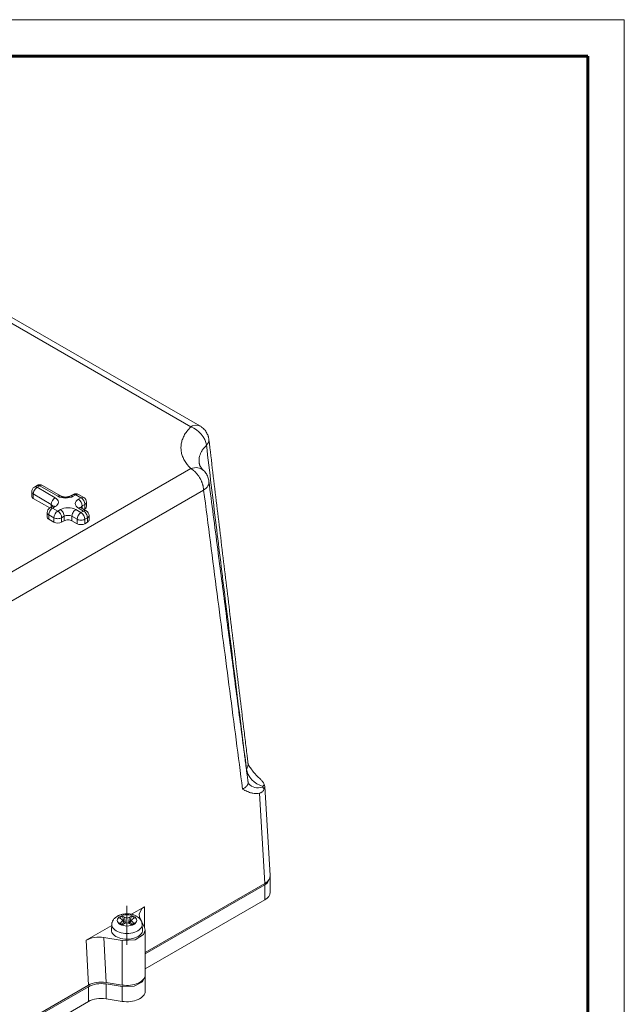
# Model space of a CAD drawing. Header units: millimetres. Extents: x 0 to 594, y 0 to 420.
# Tile 21 of 21: x 511 to 594, y 285 to 420. Entities that reach past the tile are written whole.
import ezdxf

# ---------------------------------------------------------------- set-up
doc = ezdxf.new("R2010")
doc.units = ezdxf.units.MM
for name, pattern in [('K5LT_AXLED', [12, 7.5, -1.5, 1.5, -1.5]), ('K5LT_BASIC', [0]), ('K5LT_THIN', [0])]:
    doc.linetypes.add(name, pattern=pattern)
doc.layers.add('Системный слой (1)', color=251, linetype='Continuous', true_color=0x6c6c6c)

# ---------------------------------------------------------------- blocks, each defined once
blk = doc.blocks.new('U52')
at = {"layer": 'Системный слой (1)', "color": 7, "linetype": 'K5LT_THIN', "lineweight": 18, "true_color": 0xffffff}
for p, q in [((527.87, 287.91), (526.76, 287.36)), ((528.26, 288.69), (527.87, 287.91)), ((528.26, 288.79), (528.26, 288.69)), ((526.76, 287.36), (525.12, 287.29))]:
    blk.add_line(p, q, dxfattribs=at)
blk = doc.blocks.new('U69')
at = {"layer": 'Системный слой (1)', "color": 7, "linetype": 'K5LT_THIN', "lineweight": 18, "true_color": 0xffffff}
for p, q in [((527.42, 297.21), (527.8, 297.98)), ((527.8, 297.98), (528.15, 298.24)), ((527.5, 296.84), (527.42, 297.21))]:
    blk.add_line(p, q, dxfattribs=at)
blk = doc.blocks.new('U75')
at = {"layer": 'Системный слой (1)', "color": 7, "linetype": 'K5LT_THIN', "lineweight": 18, "true_color": 0xffffff}
for p, q in [((545.02, 301.49), (544.68, 301.24)), ((545.41, 302.26), (545.02, 301.49)), ((545.4, 302.36), (545.41, 302.26))]:
    blk.add_line(p, q, dxfattribs=at)
blk = doc.blocks.new('U76')
at = {"layer": 'Системный слой (1)', "color": 7, "linetype": 'K5LT_THIN', "lineweight": 18, "true_color": 0xffffff}
for p, q in [((526.37, 297.21), (528.15, 298.24)), ((520.18, 293.64), (523.67, 295.65))]:
    blk.add_line(p, q, dxfattribs=at)
blk = doc.blocks.new('U78')
at = {"layer": 'Системный слой (1)', "color": 7, "linetype": 'K5LT_THIN', "lineweight": 18, "true_color": 0xffffff}
for p, q in [((534.74, 364.23), (534.52, 364.11)), ((535.18, 364.35), (534.74, 364.23)), ((535.59, 364.32), (535.18, 364.35)), ((535.77, 364.24), (535.59, 364.32)), ((535.77, 364.24), (535.77, 364.24))]:
    blk.add_line(p, q, dxfattribs=at)
blk = doc.blocks.new('U83')
at = {"layer": 'Системный слой (1)', "color": 7, "linetype": 'K5LT_THIN', "lineweight": 18, "true_color": 0xffffff}
for p, q in [((528.04, 294.42), (528.26, 295.01)), ((528.26, 295.01), (528.18, 295.39)), ((525.12, 293.62), (526.87, 293.72)), ((526.87, 293.72), (528.04, 294.42))]:
    blk.add_line(p, q, dxfattribs=at)
blk = doc.blocks.new('U88')
at = {"layer": 'Системный слой (1)', "color": 7, "linetype": 'K5LT_THIN', "lineweight": 18, "true_color": 0xffffff}
for p, q in [((544.67, 314.76), (544.6, 315.04)), ((544.6, 314.38), (544.67, 314.76))]:
    blk.add_line(p, q, dxfattribs=at)
blk = doc.blocks.new('U119')
at = {"layer": 'Системный слой (1)', "color": 7, "linetype": 'K5LT_THIN', "lineweight": 18, "true_color": 0xffffff}
for p in [(513.79, 356.02), (513.42, 356.05)]:
    blk.add_line(p, (513.42, 356.05), dxfattribs=at)
blk = doc.blocks.new('U121')
at = {"layer": 'Системный слой (1)', "color": 7, "linetype": 'K5LT_THIN', "lineweight": 18, "true_color": 0xffffff}
for p in [(518.74, 354.79), (518.37, 354.83)]:
    blk.add_line(p, (518.37, 354.83), dxfattribs=at)
blk = doc.blocks.new('U204')
at = {"color": 7, "linetype": 'K5LT_THIN', "lineweight": 18, "true_color": 0xffffff}
for p, q in [((0, 420), (594, 420)), ((594, 420), (594, 0))]:
    blk.add_line(p, q, dxfattribs=at)
at = {"color": 143, "linetype": 'K5LT_BASIC', "lineweight": 60, "true_color": 0x33acca}
for p, q in [((20, 415), (589, 415)), ((589, 415), (589, 5))]:
    blk.add_line(p, q, dxfattribs=at)

msp = doc.modelspace()

# ---------------------------------------------------------------- linework, layer by layer
at = {"layer": 'Системный слой (1)', "color": 7, "linetype": 'K5LT_THIN', "lineweight": 18, "true_color": 0xffffff}
for p, q in [((534.518, 364.1144), (507.2094, 379.881)), ((535.7681, 364.2381), (508.4593, 380.0049)), ((535.768, 364.2382), (535.7679, 364.2382)), ((507.2094, 342.623), (534.518, 358.3896)), ((535.6781, 359.0972), (535.6781, 359.0971)), ((513.4176, 356.0548), (513.0641, 355.8507)), ((513.7926, 356.0176), (513.4391, 355.8135)), ((513.4391, 355.8135), (515.914, 354.3846)), ((516.2675, 354.5888), (513.7926, 356.0176)), ((516.6425, 354.6259), (514.1676, 356.0548)), ((508.9761, 339.633), (536.2847, 355.3996)), ((512.6891, 354.5888), (512.6891, 355.2011)), ((512.9088, 354.2826), (512.9088, 354.895)), ((512.9088, 354.895), (515.3836, 353.4661)), ((512.9088, 354.2826), (515.1644, 352.9803)), ((518.3674, 354.83), (518.0138, 354.6259)), ((518.7424, 354.7929), (518.3888, 354.5888)), ((519.4495, 354.3846), (518.7424, 354.7929)), ((519.0959, 354.1805), (519.4495, 354.3846)), ((519.8245, 354.4218), (519.1174, 354.83)), ((515.539, 353.197), (515.1854, 352.9929)), ((515.3836, 353.1074), (515.3836, 353.4661)), ((515.3836, 353.4661), (515.5927, 353.2323)), ((515.914, 353.1599), (515.5604, 352.9558)), ((515.5604, 352.9558), (516.2675, 352.5475)), ((516.2675, 352.5475), (516.6211, 352.7516)), ((518.7424, 352.7516), (519.4495, 352.3434)), ((519.803, 352.5475), (519.0959, 352.9558)), ((519.4171, 353.0281), (519.6263, 353.262)), ((520.178, 352.5847), (519.4709, 352.9929)), ((519.6263, 353.262), (519.9798, 353.4661)), ((519.6263, 352.9032), (519.6263, 353.262)), ((519.8459, 352.7764), (519.9798, 352.8537)), ((519.9798, 352.8537), (519.9798, 353.4661)), ((520.1995, 353.1599), (520.1995, 353.7723)), ((514.8104, 351.731), (514.8104, 352.3434)), ((515.0301, 351.4248), (515.0301, 352.0372)), ((515.0301, 352.0372), (515.7372, 351.629)), ((515.0301, 351.4248), (515.7372, 351.0166)), ((515.7372, 351.0166), (515.7372, 351.629)), ((516.7978, 351.629), (517.1514, 351.8331)), ((516.7978, 351.0166), (516.7978, 351.629)), ((517.1514, 351.2207), (517.1514, 351.8331)), ((518.2121, 351.8331), (518.9192, 351.4248)), ((518.2121, 351.2207), (518.2121, 351.8331)), ((518.9192, 350.8125), (518.9192, 351.4248)), ((519.4495, 352.3434), (519.803, 352.5475)), ((519.9798, 351.4248), (520.3334, 351.629)), ((519.9798, 350.8125), (519.9798, 351.4248)), ((520.3334, 351.0166), (520.3334, 351.629)), ((520.553, 351.3228), (520.553, 351.9352)), ((516.7978, 351.0166), (517.1514, 351.2207)), ((518.2121, 351.2207), (518.9192, 350.8125)), ((519.9798, 350.8125), (520.3334, 351.0166)), ((542.4523, 317.6602), (542.4507, 317.6626)), ((542.1536, 317.1704), (542.142, 317.1554)), ((542.4563, 315.1392), (542.4563, 315.1392)), ((544.6791, 301.4442), (543.9297, 313.8337)), ((545.4096, 302.5145), (544.6688, 314.762)), ((544.6791, 301.4442), (528.2629, 291.9663)), ((545.4111, 302.2601), (545.4111, 300.2189)), ((544.6791, 301.2401), (528.2629, 291.7622)), ((544.6791, 301.2401), (544.6791, 299.1989)), ((544.6791, 299.1989), (528.2629, 289.721)), ((528.1851, 295.3711), (528.1494, 298.2384)), ((525.1535, 296.9577), (524.7292, 296.7128)), ((524.7292, 296.7128), (525.0054, 296.5533)), ((525.0054, 296.1685), (524.7292, 296.0091)), ((524.7292, 296.0091), (525.1535, 295.7641)), ((525.1915, 296.3609), (525.0054, 296.5533)), ((525.0054, 296.1685), (525.1915, 296.3609)), ((525.0054, 296.1685), (525.2074, 295.7952)), ((525.4296, 296.7983), (525.1535, 296.9577)), ((525.1535, 296.9577), (525.4404, 295.927)), ((525.1915, 296.3609), (525.3618, 295.8844)), ((525.4296, 296.7983), (525.5661, 295.9675)), ((525.4296, 296.7983), (525.7629, 296.6908)), ((525.7629, 296.031), (525.4296, 295.9236)), ((525.7629, 296.6908), (526.0962, 296.7983)), ((525.7629, 296.6908), (525.7629, 296.031)), ((526.0962, 295.9236), (525.7629, 296.031)), ((526.0962, 296.7983), (525.9598, 295.9675)), ((526.3724, 296.9577), (526.0854, 295.927)), ((526.3724, 296.9577), (526.0962, 296.7983)), ((526.3343, 296.3609), (526.164, 295.8844)), ((526.5204, 296.1685), (526.3184, 295.7952)), ((526.5204, 296.5533), (526.3343, 296.3609)), ((526.3343, 296.3609), (526.5204, 296.1685)), ((526.7966, 296.7128), (526.3724, 296.9577)), ((526.3724, 295.7641), (526.7966, 296.0091)), ((526.5204, 296.5533), (526.7966, 296.7128)), ((526.7966, 296.0091), (526.5204, 296.1685)), ((527.5022, 296.8428), (528.1777, 295.3873)), ((523.6389, 295.0516), (523.6796, 295.8124)), ((525.1535, 295.7641), (525.4296, 295.9236)), ((526.0962, 295.9236), (526.3724, 295.7641)), ((527.8869, 295.0516), (527.8462, 295.8124)), ((528.2629, 295.0137), (528.2629, 288.89)), ((520.1776, 293.6359), (520.4697, 287.4669)), ((525.1159, 293.6195), (522.5947, 294.0095)), ((522.5947, 294.0095), (522.8868, 287.8406)), ((525.1159, 293.6195), (525.1159, 287.4958)), ((528.2629, 288.6858), (528.2629, 286.6446)), ((520.4697, 287.4669), (504.0183, 277.9687)), ((520.4697, 287.2628), (504.0183, 277.7646)), ((520.4697, 287.2628), (520.4697, 285.2216)), ((525.1159, 287.4958), (522.8868, 287.8406)), ((525.1159, 287.2917), (522.8868, 287.6365)), ((522.8868, 287.6365), (522.8868, 285.5952)), ((525.1159, 287.2917), (525.1159, 285.2504)), ((520.4697, 285.2216), (504.0183, 275.7233)), ((525.1159, 285.2504), (522.8868, 285.5952))]:
    msp.add_line(p, q, dxfattribs=at)
at = {"layer": 'Системный слой (1)', "color": 30, "linetype": 'K5LT_AXLED', "lineweight": 18, "true_color": 0xff8000}
msp.add_line((525.7629, 298.3609), (525.7629, 293.0137), dxfattribs=at)
at = {"layer": 'Системный слой (1)', "color": 7, "linetype": 'K5LT_THIN', "lineweight": 18, "true_color": 0xffffff}
for centre, start, end in [((513.4391, 355.2011), 120, 180), ((513.7926, 355.4053), 60, 120), ((518.7424, 354.1805), 60, 120), ((519.4495, 353.7723), 0, 60), ((515.5604, 352.3434), 120, 180), ((519.803, 351.9352), 0, 60)]:
    msp.add_arc(centre, 0.75, start, end, dxfattribs=at)
for centre, major_axis, ratio, start_param, end_param in [((534.518, 362.0731), (-1.7525, 1.7829), 0.70404184, 3.87723998, 5.33392002), ((534.518, 362.0731), (2.4821, 0.299), 0.53089498, 5.68594954, 6.28533771), ((534.518, 356.3483), (-1.7525, -1.7829), 0.70404184, 3.15058375, 4.09085794), ((513.4391, 355.2011), (0.375, 0.6495), 0.57735027, 0.78539816, 2.35619449), ((513.4391, 355.2011), (-0.375, 0.6495), 0.57735027, 5.49778714, 6.28318531), ((513.7926, 355.4053), (-0.375, 0.6495), 0.57735027, 6.28318075, 6.28318531), ((513.7926, 355.4053), (0.375, 0.6495), 0.57735027, 0, 0.78539816), ((534.518, 356.3483), (2.4792, 0.3217), 0.61627279, 5.42255849, 6.27648873), ((513.4391, 355.2011), (-0.75, 0), 0.57735027, 0, 0.78539816), ((513.4391, 354.5888), (-0.75, 0), 0.57735027, 0, 0.78539816), ((515.914, 353.7723), (-0.375, -0.6495), 0.57735027, 3.92699082, 5.49778714), ((514.8533, 353.7723), (1.5, 0), 0.57735027, 5.49778714, 7.06858347), ((516.2675, 353.9764), (0.375, 0.6495), 0.57735027, 0, 0.78539816), ((517.3282, 355.2011), (1.5, 0), 0.57735027, 3.92699082, 5.49778714), ((518.3888, 353.9764), (-0.375, 0.6495), 0.57735027, 5.49778714, 6.28318531), ((518.7424, 354.1805), (-0.375, 0.6495), 0.57735027, 6.28318075, 6.28318531), ((520.1566, 353.5681), (-1.5, 0), 0.57735027, 5.49778714, 7.06858347), ((518.7424, 354.1805), (0.375, 0.6495), 0.57735027, 0, 0.78539816), ((519.0959, 353.5681), (-0.375, 0.6495), 0.57735027, 3.92699082, 5.49778714), ((519.4495, 353.7723), (0.375, 0.6495), 0.57735027, 0, 0.78539816), ((519.4495, 353.7723), (0.375, -0.6495), 0.57735027, 0.78539816, 2.35619449), ((515.5604, 352.3434), (0.375, 0.6495), 0.57735027, 0.78539816, 2.35619449), ((515.5604, 352.3434), (-0.375, 0.6495), 0.57735027, 5.49778714, 6.28318531), ((515.914, 352.5475), (-0.375, 0.6495), 0.57735027, 5.49778714, 6.28318531), ((517.6817, 352.1393), (-1.5, 0), 0.57735027, 3.92699082, 5.49778714), ((516.6211, 352.1393), (0.375, -0.6495), 0.57735027, 0.78539816, 2.35619449), ((518.7424, 352.1393), (0.375, 0.6495), 0.57735027, 0.78539816, 2.35619449), ((519.0959, 352.3434), (0.375, 0.6495), 0.57735027, 0, 0.78539816), ((519.4495, 353.7723), (0.75, 0), 0.57735027, 5.49778714, 6.28318531), ((519.4495, 353.1599), (0.75, 0), 0.57735027, 5.49778714, 6.28318531), ((515.5604, 352.3434), (-0.75, 0), 0.57735027, 0, 0.78539816), ((515.5604, 351.731), (-0.75, 0), 0.57735027, 0, 0.78539816), ((516.2675, 351.9352), (-0.375, -0.6495), 0.57735027, 3.92699082, 5.49778714), ((516.2675, 351.9352), (-0.75, 0), 0.57735027, 0.78539816, 2.35619449), ((516.2675, 351.9352), (-0.375, 0.6495), 0.57735027, 3.92699082, 5.49778714), ((517.6817, 351.5269), (-0.75, 0), 0.57735027, 3.92699082, 5.49778714), ((519.4495, 351.731), (-0.375, -0.6495), 0.57735027, 3.92699082, 5.49778714), ((519.4495, 351.731), (-0.75, 0), 0.57735027, 0.78539816, 2.35619449), ((519.4495, 351.731), (-0.375, 0.6495), 0.57735027, 3.92699082, 5.49778714), ((519.803, 351.9352), (0.375, 0.6495), 0.57735027, 0, 0.78539816), ((519.803, 351.9352), (0.375, -0.6495), 0.57735027, 0.78539816, 2.35619449), ((519.803, 351.9352), (0.75, 0), 0.57735027, 5.49778714, 6.28318531), ((516.2675, 351.3228), (0.75, 0), 0.57735027, 3.92699082, 5.49778714), ((517.6817, 350.9145), (0.75, 0), 0.57735027, 0.78539816, 2.35619449), ((519.4495, 351.1187), (0.75, 0), 0.57735027, 3.92699082, 5.49778714), ((519.803, 351.3228), (0.75, 0), 0.57735027, 5.49778714, 6.28318531), ((544.4077, 316.804), (1.9514, -1.5627), 0.74111603, 3.79273226, 5.24801463), ((544.4077, 316.7019), (-1.9514, -1.5627), 0.74111603, 0.01135205, 1.03517068), ((542.9081, 302.4642), (-2.503, 0), 0.5766475, 2.35680348, 3.17645678), ((542.9081, 300.2189), (-2.503, 0), 0.5766475, 2.35680348, 3.14159265), ((525.7629, 295.0137), (-2.125, 0), 0.57735027, 6.25230745, 9.45565582), ((525.7629, 295.7753), (-2.0843, 0), 0.57735027, 6.25230745, 9.45565582), ((521.9477, 292.6153), (2.5019, -0.0009), 0.57694416, 1.3094026, 2.35695182), ((522.2398, 286.4464), (2.5019, -0.0009), 0.57694416, 1.3094026, 2.35695182), ((525.7629, 288.89), (2.5, 0), 0.57735027, 4.45058959, 6.28318531), ((522.2398, 286.2423), (2.5019, -0.0009), 0.57694416, 1.3094026, 2.35695182), ((525.7629, 286.6446), (2.5, 0), 0.57735027, 4.45058959, 6.28318531), ((522.2398, 284.201), (2.5019, -0.0009), 0.57694416, 1.3094026, 2.35695182)]:
    msp.add_ellipse(centre, major_axis=major_axis, ratio=ratio, start_param=start_param, end_param=end_param, dxfattribs=at)
msp.add_ellipse((525.7629, 296.3609), major_axis=(-1.335, 0), ratio=0.57735027, dxfattribs=at)
for points, knots in [([(534.518, 364.1144), (534.3143, 363.9141), (533.9655, 363.5172), (533.5871, 362.9215), (533.3365, 362.3427), (533.1938, 361.7716), (533.1532, 361.1911), (533.2152, 360.6133), (533.3784, 360.0448), (533.6417, 359.4863), (533.9659, 359.0009), (534.2747, 358.637), (534.452, 358.4545), (534.518, 358.3896)], [0, 0, 0, 0, 1.62467456, 3.10835206, 4.43188808, 5.79352597, 7.14020741, 8.49130448, 9.83904397, 11.16662251, 12.53622289, 13.47351083, 14, 14, 14, 14]), ([(535.7678, 364.2383), (535.7679, 364.2383), (535.7679, 364.2382), (535.791, 364.2247), (535.814, 364.2111), (535.8933, 364.1619), (535.949, 364.1242), (536.0916, 364.0189), (536.1759, 363.9477), (536.3331, 363.7956), (536.4049, 363.7165), (536.5347, 363.5541), (536.5948, 363.4686), (536.6985, 363.2998), (536.743, 363.217), (536.8207, 363.0506), (536.8536, 362.9689), (536.8997, 362.8349), (536.916, 362.7821), (536.9499, 362.6572), (536.9657, 362.5871), (536.986, 362.474), (536.9925, 362.4321), (536.9986, 362.384), (536.9993, 362.3781), (537, 362.3721)], [0.22121903, 0.22121903, 0.22121903, 0.22121903, 0.22224948, 0.22224948, 0.66365709, 0.66365709, 1.76975225, 1.76975225, 3.60202549, 3.60202549, 5.36185273, 5.36185273, 7.06011277, 7.06011277, 8.63909933, 8.63909933, 10.08038143, 10.08038143, 10.99807496, 10.99807496, 12.19845092, 12.19845092, 12.900622, 12.900622, 13, 13, 13, 13]), ([(542.3726, 317.9094), (542.3725, 317.9103), (542.3724, 317.9111), (542.3694, 317.9362), (542.3665, 317.9603), (542.3577, 318.0324), (542.3519, 318.0803), (542.3345, 318.2232), (542.323, 318.3182), (542.2885, 318.6018), (542.2656, 318.7903), (542.1972, 319.3528), (542.1518, 319.7268), (542.0163, 320.8425), (541.9263, 321.5842), (541.6577, 323.7981), (541.4793, 325.2701), (540.9445, 329.6851), (540.5885, 332.6278), (539.8741, 338.5393), (539.5156, 341.5081), (538.7991, 347.4455), (538.4411, 350.414), (537.7221, 356.3792), (537.361, 359.3756), (537, 362.3721)], [0.03965908, 0.03965908, 0.03965908, 0.03965908, 0.04113451, 0.04113451, 0.08178273, 0.08178273, 0.16243079, 0.16243079, 0.32243014, 0.32243014, 0.63983531, 0.63983531, 1.26945858, 1.26945858, 2.51833099, 2.51833099, 4.99700289, 4.99700289, 9.95267134, 9.95267134, 14.95265108, 14.95265108, 19.95263082, 19.95263082, 24.9998987, 24.9998987, 24.9998987, 24.9998987]), ([(536.6596, 361.5793), (536.5266, 361.4499), (536.2958, 361.1944), (536.0337, 360.8119), (535.8479, 360.4427), (535.7202, 360.0676), (535.6559, 359.7019), (535.6477, 359.3739), (535.6658, 359.1813), (535.6781, 359.0972)], [0, 0, 0, 0, 1.75175746, 3.34589969, 4.77452699, 6.20960268, 7.7733021, 9.02514031, 10, 10, 10, 10]), ([(542.1536, 317.1704), (541.6312, 321.2941), (540.6596, 329.0523), (539.2787, 340.2092), (537.9666, 350.8855), (537.1053, 357.9289), (536.6596, 361.5793)], [0, 0, 0, 0, 1.95463517, 3.67287222, 5.27586113, 7, 7, 7, 7]), ([(534.518, 358.3896), (534.5774, 358.3553), (534.6514, 358.3083), (534.739, 358.2462), (534.7814, 358.2149), (534.8229, 358.1832), (534.8635, 358.1508), (534.9036, 358.118), (534.9432, 358.0843), (534.9828, 358.0495), (535.0202, 358.0157), (535.0466, 357.991), (535.0877, 357.9521), (535.1321, 357.9084), (535.1883, 357.8505), (535.2319, 357.8038), (535.2763, 357.7547), (535.3421, 357.6794), (535.434, 357.5675), (535.548, 357.4154), (535.6526, 357.2609), (535.7275, 357.1396), (535.773, 357.0616), (535.7997, 357.0143), (535.8177, 356.9816), (535.8317, 356.9557), (535.8449, 356.931), (535.8611, 356.9003), (535.9097, 356.8055), (535.9549, 356.71), (535.9966, 356.6139), (536.0118, 356.5779), (536.0266, 356.5418), (536.0412, 356.5054), (536.0553, 356.4685), (536.0696, 356.4313), (536.0801, 356.4026), (536.1038, 356.3363), (536.1265, 356.2685), (536.1503, 356.1901), (536.1627, 356.1475), (536.1746, 356.1046), (536.186, 356.0616), (536.1968, 356.0188), (536.2283, 355.8869), (536.2516, 355.7597), (536.2668, 355.6381), (536.2704, 355.6059), (536.2736, 355.5743), (536.2764, 355.5437), (536.2788, 355.5138), (536.2821, 355.4655), (536.2838, 355.4276), (536.2847, 355.3996)], [0, 0, 0, 0, 3.54349634, 4.4132338, 5.26325512, 6.10034292, 6.91880569, 7.73137946, 8.54055386, 9.35198887, 10.17330532, 10.85690789, 11.0025606, 12.74613944, 13.6667236, 14.60094265, 15.57706561, 16.58130632, 18.97036029, 21.84397827, 24.70929933, 26.87244314, 27.86164045, 28.52208081, 29.16254014, 29.43809186, 29.76335547, 30.34457087, 30.90630803, 34.26869329, 34.82698869, 35.38442633, 35.94151149, 36.5031426, 37.06979373, 37.6472425, 38.2303907, 38.39190696, 40.71265197, 41.36294716, 42.02048246, 42.68687574, 43.35491689, 44.02126123, 44.68415955, 49.52237222, 50.05319651, 50.57953742, 51.0927902, 51.59738563, 52.08908346, 52.57655547, 54, 54, 54, 54]), ([(535.6781, 359.0972), (535.6781, 359.0972), (535.6781, 359.0971), (535.683, 359.0715), (535.6865, 359.0469), (535.6992, 358.9936), (535.7073, 358.9648), (535.7278, 358.9031), (535.7404, 358.8699), (535.7713, 358.7983), (535.7898, 358.7599), (535.8344, 358.6768), (535.8608, 358.6322), (535.9232, 358.5364), (535.9597, 358.485), (536.0105, 358.4195), (536.0202, 358.4073), (536.0439, 358.378), (536.0581, 358.3608), (536.0834, 358.3309), (536.0943, 358.3183), (536.1134, 358.2965), (536.1215, 358.2873), (536.1358, 358.2715), (536.1418, 358.2648), (536.154, 358.2515), (536.1602, 358.2448), (536.1724, 358.2316), (536.1785, 358.2252), (536.1908, 358.2122), (536.197, 358.2057), (536.2157, 358.1863), (536.2284, 358.1733), (536.2509, 358.1506), (536.2607, 358.1409), (536.2705, 358.1312)], [0, 0, 0, 0, 0.00158111, 0.00158111, 2.47704691, 2.47704691, 4.97380055, 4.97380055, 7.56271472, 7.56271472, 10.22042425, 10.22042425, 12.98215645, 12.98215645, 15.86904109, 15.86904109, 16.52535196, 16.52535196, 17.43187086, 17.43187086, 18.08428137, 18.08428137, 18.5538132, 18.5538132, 18.89172949, 18.89172949, 19.22964578, 19.22964578, 19.55437328, 19.55437328, 19.87910079, 19.87910079, 20.52331726, 20.52331726, 21, 21, 21, 21]), ([(536.2705, 358.1312), (536.3438, 358.0592), (536.4127, 357.9825), (536.5413, 357.8205), (536.6007, 357.7351), (536.7089, 357.557), (536.7575, 357.4643), (536.8427, 357.2739), (536.8792, 357.1762), (536.9396, 356.9781), (536.9635, 356.8778), (536.987, 356.7422), (536.9923, 356.7078), (536.9969, 356.6723), (536.9971, 356.6712), (536.9972, 356.6701)], [0, 0, 0, 0, 2.96946565, 2.96946565, 5.97032334, 5.97032334, 8.98595132, 8.98595132, 11.99244799, 11.99244799, 14.96480533, 14.96480533, 15.96740305, 15.96740305, 16, 16, 16, 16]), ([(542.3736, 315.3887), (542.3724, 315.3981), (542.3712, 315.4076), (542.3672, 315.438), (542.3644, 315.459), (542.3562, 315.5216), (542.3507, 315.5633), (542.3344, 315.6875), (542.3236, 315.7701), (542.2913, 316.0165), (542.2698, 316.1802), (542.2058, 316.6687), (542.1633, 316.9934), (542.0364, 317.962), (541.9521, 318.6059), (541.6994, 320.5369), (541.5311, 321.8242), (541.028, 325.6757), (540.6935, 328.2401), (540.0004, 333.5592), (539.6419, 336.3138), (538.9253, 341.8234), (538.5672, 344.5784), (537.8051, 350.4456), (537.4011, 353.5579), (536.9972, 356.6701)], [0.02156397, 0.02156397, 0.02156397, 0.02156397, 0.03870148, 0.03870148, 0.07684303, 0.07684303, 0.15248621, 0.15248621, 0.30249273, 0.30249273, 0.59994611, 0.59994611, 1.18973352, 1.18973352, 2.35906967, 2.35906967, 4.69657536, 4.69657536, 9.35227597, 9.35227597, 14.35227197, 14.35227197, 19.35226797, 19.35226797, 24.99998001, 24.99998001, 24.99998001, 24.99998001]), ([(518.0138, 354.6259), (518.0132, 354.6255), (518.0125, 354.6252), (518.0108, 354.6242), (518.0097, 354.6235), (518.0066, 354.6218), (518.0045, 354.6206), (517.9986, 354.6173), (517.9946, 354.6152), (517.9834, 354.6093), (517.9761, 354.6056), (517.9596, 354.5975), (517.9503, 354.5931), (517.9173, 354.5784), (517.8918, 354.5681), (517.841, 354.55), (517.8162, 354.542), (517.758, 354.5252), (517.7239, 354.5167), (517.6531, 354.5018), (517.6165, 354.4953), (517.5568, 354.4869), (517.5343, 354.4842), (517.4699, 354.4777), (517.4273, 354.4749), (517.3511, 354.4726), (517.3174, 354.4725), (517.2397, 354.4743), (517.1957, 354.477), (517.1105, 354.4852), (517.0693, 354.4907), (516.9906, 354.5041), (516.953, 354.512), (516.8944, 354.5265), (516.8723, 354.5326), (516.8195, 354.5485), (516.7896, 354.5587), (516.7355, 354.5798), (516.7108, 354.5907), (516.672, 354.6096), (516.6569, 354.6176), (516.6425, 354.6259)], [0, 0, 0, 0, 0.03687337, 0.03687337, 0.09832899, 0.09832899, 0.20894911, 0.20894911, 0.41789821, 0.41789821, 0.77431742, 0.77431742, 1.19161596, 1.19161596, 2.19216605, 2.19216605, 3.05013027, 3.05013027, 4.1214191, 4.1214191, 5.19270793, 5.19270793, 5.82467457, 5.82467457, 6.98995067, 6.98995067, 7.90216168, 7.90216168, 9.10558014, 9.10558014, 10.27182731, 10.27182731, 11.40298095, 11.40298095, 12.11881881, 12.11881881, 13.18401577, 13.18401577, 14.20948683, 14.20948683, 15, 15, 15, 15]), ([(541.6248, 314.3948), (541.0358, 318.8868), (539.8702, 327.8122), (538.0915, 341.4814), (536.9001, 350.6573), (536.2847, 355.3996)], [0, 0, 0, 0, 1.97295482, 3.91886446, 6, 6, 6, 6]), ([(515.6272, 353.2618), (515.6284, 353.2638), (515.6297, 353.2656), (515.6299, 353.2659), (515.6289, 353.2646), (515.6246, 353.2598), (515.6209, 353.256), (515.6099, 353.2459), (515.6024, 353.2396), (515.5906, 353.2307), (515.5881, 353.2288), (515.5802, 353.2231), (515.5744, 353.2191), (515.5595, 353.2093), (515.55, 353.2034), (515.5394, 353.1973), (515.5392, 353.1972), (515.539, 353.197)], [0, 0, 0, 0, 1.2385115, 1.2385115, 2.39773973, 2.39773973, 3.69554956, 3.69554956, 5.03135447, 5.03135447, 5.37163933, 5.37163933, 6.05220907, 6.05220907, 6.9807805, 6.9807805, 7, 7, 7, 7]), ([(519.4709, 352.9929), (519.4701, 352.9934), (519.4692, 352.9939), (519.4669, 352.9953), (519.4654, 352.9962), (519.4612, 352.9986), (519.4586, 353.0002), (519.4513, 353.0047), (519.4468, 353.0076), (519.4348, 353.0154), (519.4279, 353.0202), (519.4169, 353.0283), (519.4125, 353.0316), (519.4012, 353.0407), (519.3953, 353.046), (519.3903, 353.0508), (519.3897, 353.0513), (519.388, 353.053), (519.3871, 353.0539), (519.3854, 353.0556), (519.3847, 353.0564), (519.3835, 353.0577), (519.383, 353.0582), (519.3822, 353.0591), (519.3818, 353.0596), (519.3813, 353.0602), (519.381, 353.0606), (519.3804, 353.0612), (519.3801, 353.0616), (519.3801, 353.0616), (519.3807, 353.0609), (519.3819, 353.059), (519.3825, 353.0579), (519.383, 353.0571)], [0, 0, 0, 0, 0.08680984, 0.08680984, 0.23872705, 0.23872705, 0.52085901, 0.52085901, 1.04171803, 1.04171803, 1.97493129, 1.97493129, 2.69478199, 2.69478199, 4.06976706, 4.06976706, 4.26883863, 4.26883863, 4.640874, 4.640874, 4.97908797, 4.97908797, 5.28655522, 5.28655522, 5.5660709, 5.5660709, 5.84558658, 5.84558658, 6.40461794, 6.40461794, 7.52268066, 7.52268066, 8, 8, 8, 8]), ([(542.3726, 317.9094), (542.381, 317.8411), (542.383, 317.7132), (542.3499, 317.5371), (542.2939, 317.3897), (542.2273, 317.27), (542.1776, 317.2007), (542.1536, 317.1704)], [0, 0, 0, 0, 2.09262272, 3.93351651, 5.54586764, 6.90136214, 8, 8, 8, 8]), ([(542.4507, 317.6626), (542.4469, 317.6684), (542.4433, 317.6746), (542.4334, 317.6933), (542.4271, 317.7063), (542.4146, 317.736), (542.4082, 317.753), (542.3962, 317.7909), (542.3905, 317.8114), (542.3802, 317.8578), (542.3758, 317.8838), (542.3726, 317.9094)], [0, 0, 0, 0, 0.59768778, 0.59768778, 1.19470481, 1.19470481, 1.78380989, 1.78380989, 2.36854777, 2.36854777, 3, 3, 3, 3]), ([(543.9297, 315.8737), (543.7691, 316.0209), (543.4987, 316.2962), (543.1208, 316.7399), (542.7843, 317.1794), (542.5625, 317.4969), (542.4525, 317.6599)], [0, 0, 0, 0, 2.0688829, 3.57781985, 5.26090657, 7, 7, 7, 7]), ([(541.6248, 314.3948), (541.7074, 314.4319), (541.8517, 314.5077), (542.0251, 314.6306), (542.1575, 314.7551), (542.2598, 314.8864), (542.334, 315.0287), (542.3732, 315.1689), (542.3824, 315.2901), (542.3774, 315.3599), (542.3736, 315.3887)], [0, 0, 0, 0, 1.76153857, 3.2967205, 4.67801132, 6.08591059, 7.54131451, 9.0291007, 10.18896127, 11, 11, 11, 11]), ([(542.3736, 315.3887), (542.3743, 315.3835), (542.3751, 315.3782), (542.3772, 315.364), (542.3787, 315.3551), (542.3836, 315.3288), (542.3874, 315.3119), (542.3971, 315.2743), (542.4033, 315.2543), (542.4116, 315.231), (542.4136, 315.2258), (542.417, 315.217), (542.4184, 315.2134), (542.4209, 315.2073), (542.422, 315.2048), (542.4237, 315.2007), (542.4245, 315.199), (542.4257, 315.1962), (542.4262, 315.195), (542.4273, 315.1927), (542.4278, 315.1916), (542.4286, 315.1897), (542.429, 315.1889), (542.43, 315.1868), (542.4306, 315.1855), (542.4324, 315.1817), (542.4335, 315.1793), (542.437, 315.1723), (542.4392, 315.1681), (542.4453, 315.1567), (542.4489, 315.1507), (542.4552, 315.1407), (542.4572, 315.138), (542.4573, 315.1379), (542.4566, 315.1387), (542.4563, 315.1392)], [0, 0, 0, 0, 0.61702847, 0.61702847, 1.6968283, 1.6968283, 3.85642796, 3.85642796, 6.76481552, 6.76481552, 7.63163188, 7.63163188, 8.28935716, 8.28935716, 8.75796795, 8.75796795, 9.09183998, 9.09183998, 9.32971443, 9.32971443, 9.56758888, 9.56758888, 9.73228224, 9.73228224, 10.02507625, 10.02507625, 10.59236522, 10.59236522, 11.72694317, 11.72694317, 13.95949991, 13.95949991, 16.91376735, 16.91376735, 18, 18, 18, 18]), ([(544.6028, 315.0447), (544.5776, 315.1061), (544.5159, 315.2244), (544.3943, 315.395), (544.2592, 315.5518), (544.1069, 315.7084), (543.9933, 315.8154), (543.9297, 315.8737)], [0, 0, 0, 0, 1.87307608, 3.56519938, 5.03462766, 6.40382251, 8, 8, 8, 8]), ([(543.9297, 313.8337), (543.8093, 313.808), (543.6217, 313.7831), (543.3284, 313.7787), (543.0865, 313.8028), (542.8209, 313.8575), (542.5613, 313.9359), (542.2633, 314.0571), (541.9476, 314.2143), (541.7343, 314.3331), (541.6248, 314.3948)], [0, 0, 0, 0, 1.4736153, 2.34679214, 3.80123644, 4.72181721, 6.05500832, 7.56669177, 9.22406547, 11, 11, 11, 11]), ([(544.6028, 314.3787), (544.5776, 314.3172), (544.5159, 314.2053), (544.3943, 314.0669), (544.2592, 313.9631), (544.1069, 313.8831), (543.9933, 313.8473), (543.9297, 313.8337)], [0, 0, 0, 0, 1.87307608, 3.56519938, 5.03462766, 6.40382251, 8, 8, 8, 8]), ([(544.4077, 314.7627), (544.4005, 314.7538), (544.3907, 314.7362), (544.3868, 314.7097), (544.392, 314.6845), (544.4013, 314.6686), (544.4077, 314.6606)], [0, 0, 0, 0, 1.96436333, 3.66602221, 5.25699962, 7, 7, 7, 7]), ([(523.6796, 295.8124), (523.682, 295.8568), (523.6868, 295.901), (523.7014, 295.9888), (523.7112, 296.0325), (523.7355, 296.119), (523.7502, 296.1618), (523.7843, 296.2464), (523.8038, 296.2881), (523.835, 296.3465), (523.8449, 296.3641), (523.8796, 296.4226), (523.9063, 296.4625), (523.9644, 296.5405), (523.9959, 296.5785), (524.0637, 296.6526), (524.1001, 296.6886), (524.1779, 296.7585), (524.2195, 296.7924), (524.3071, 296.8573), (524.3533, 296.8884), (524.4152, 296.9263), (524.4295, 296.9347), (524.4439, 296.9431)], [0, 0, 0, 0, 0.47381077, 0.47381077, 0.9503145, 0.9503145, 1.432955, 1.432955, 1.92496989, 1.92496989, 2.14098194, 2.14098194, 2.65319293, 2.65319293, 3.17943873, 3.17943873, 3.72336964, 3.72336964, 4.28576271, 4.28576271, 4.8649444, 4.8649444, 5.03666039, 5.03666039, 5.03666039, 5.03666039]), ([(524.4439, 296.9431), (524.4506, 296.9469), (524.4574, 296.9508), (524.4709, 296.9584), (524.4777, 296.9622), (524.4982, 296.9734), (524.512, 296.9807), (524.5538, 297.0024), (524.5821, 297.0163), (524.666, 297.0552), (524.7229, 297.0788), (524.8403, 297.1223), (524.9008, 297.1422), (525.0253, 297.1779), (525.0895, 297.1937), (525.2211, 297.2212), (525.2885, 297.2328), (525.4258, 297.2514), (525.4956, 297.2584), (525.638, 297.2676), (525.7104, 297.2697), (525.8566, 297.2688), (525.9302, 297.2656), (526.0747, 297.2542), (526.146, 297.246), (526.2852, 297.2248), (526.3532, 297.2119), (526.4855, 297.1817), (526.5497, 297.1646), (526.6749, 297.126), (526.7358, 297.1046), (526.8533, 297.058), (526.9099, 297.0329), (527.0187, 296.979), (527.0708, 296.9505), (527.1705, 296.8898), (527.2182, 296.8578), (527.3083, 296.7909), (527.3508, 296.7561), (527.4308, 296.6837), (527.4682, 296.6464), (527.5377, 296.5694), (527.5698, 296.53), (527.6193, 296.462), (527.6379, 296.4344), (527.6809, 296.3655), (527.7042, 296.3234), (527.7373, 296.2546), (527.7487, 296.2288), (527.7764, 296.1598), (527.7912, 296.1162), (527.8157, 296.0282), (527.8254, 295.984), (527.8394, 295.8974), (527.8439, 295.855), (527.8462, 295.8124)], [0, 0, 0, 0, 0.08008853, 0.08008853, 0.16017707, 0.16017707, 0.32035414, 0.32035414, 0.64070827, 0.64070827, 1.25618301, 1.25618301, 1.88451709, 1.88451709, 2.52480074, 2.52480074, 3.17680696, 3.17680696, 3.84274851, 3.84274851, 4.52295127, 4.52295127, 5.21729537, 5.21729537, 5.89585458, 5.89585458, 6.55783655, 6.55783655, 7.20684668, 7.20684668, 7.84396315, 7.84396315, 8.46860168, 8.46860168, 9.07981555, 9.07981555, 9.67668457, 9.67668457, 10.2570834, 10.2570834, 10.81881253, 10.81881253, 11.3624162, 11.3624162, 11.71795247, 11.71795247, 12.23208796, 12.23208796, 12.53415981, 12.53415981, 13.02616227, 13.02616227, 13.50867289, 13.50867289, 13.96333961, 13.96333961, 13.96333961, 13.96333961])]:
    msp.add_open_spline(points, degree=3, knots=knots, dxfattribs=at)
for points in [[(544.6028, 315.0447), (544.5465, 314.9488), (544.4813, 314.8546), (544.4077, 314.7627)], [(544.6028, 314.3787), (544.5465, 314.4745), (544.4813, 314.5687), (544.4077, 314.6606)]]:
    msp.add_open_spline(points, degree=3, dxfattribs=at)

# ---------------------------------------------------------------- block references
msp.add_blockref('U204', (0, 0))
at = {"layer": 'Системный слой (1)'}
for name in ['U78', 'U119', 'U121', 'U88', 'U75', 'U76', 'U69', 'U83', 'U52']:
    msp.add_blockref(name, (0, 0), dxfattribs=at)

doc.saveas('drawing.dxf')
